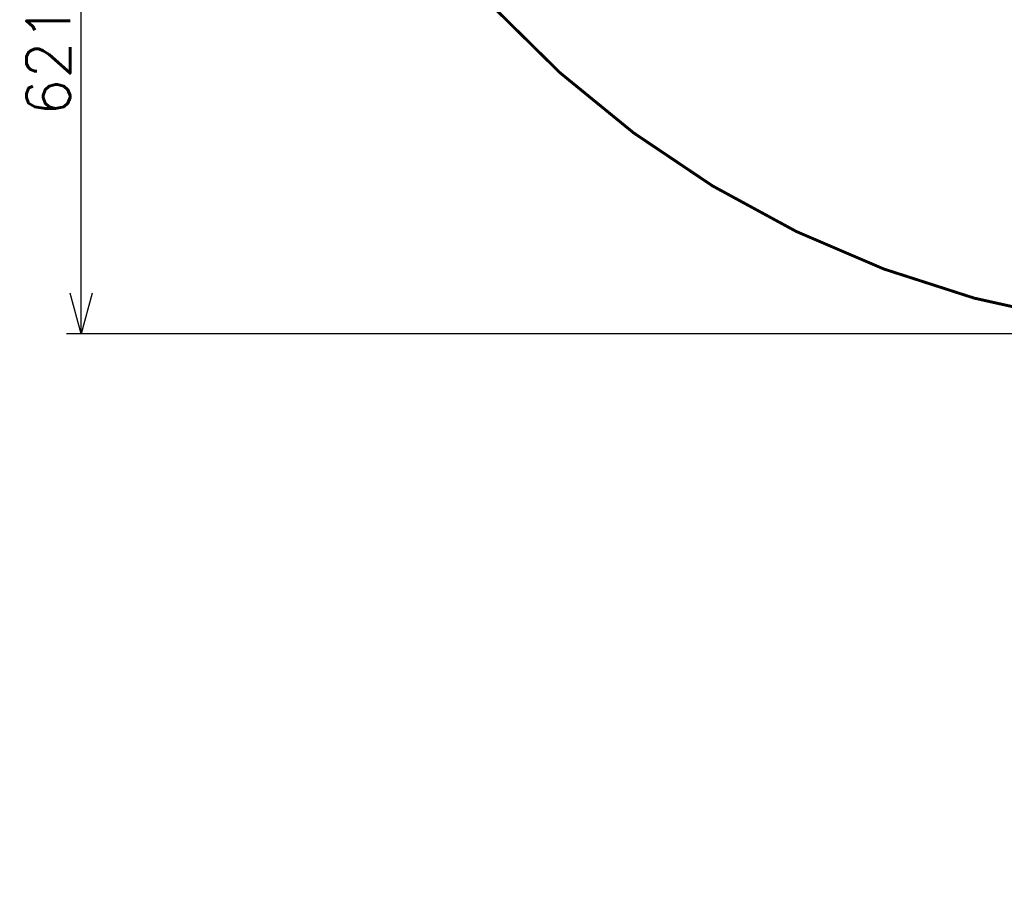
# Model space of a CAD drawing. Header units: millimetres. Extents: x -289 to 305, y -210 to 210.
# Tile 1 of 79: x -182 to -109, y -171 to -107. Entities that reach past the tile are written whole.
import ezdxf

# ---------------------------------------------------------------- set-up
doc = ezdxf.new("R2010")
doc.units = ezdxf.units.MM
doc.styles.get("Standard").update_dxf_attribs({"font": 'ROMANS', "bigfont": 'EXTFONT'})
doc.dimstyles.new('ISO-25', dxfattribs={"dimtxt": 2.5, "dimasz": 2.5, "dimexe": 1.25, "dimexo": 0.625, "dimtad": 1, "dimtxsty": 'Standard', "dimcen": 2.5, "dimadec": 0, "dimazin": 0, "dimtfac": 1, "dimtmove": 0, "dimatfit": 3, "dimfxl": 1, "dimarcsym": 0})

# ---------------------------------------------------------------- blocks, each defined once
blk = doc.blocks.new('DTL0018')
at = {"color": 0, "linetype": 'Continuous', "const_width": 3}
for points in [[(1100.6, -1620.5, 1.732051), (-1706.2, 0, 1.732051)], [(-445, 1030, 0.56998), (-445, -1030, 0.56998)], [(-1706.2, 0, 0.474427), (-445, -1030, 0.474427)]]:
    blk.add_lwpolyline(points, format="xyb", dxfattribs=at)
blk = doc.blocks.new('_OPEN30')
at = {"color": 0, "linetype": 'ByBlock', "lineweight": -2}
for p, q in [((-1, 0.267949), (0, 0)), ((0, 0), (-1, -0.267949)), ((0, 0), (-1, 0))]:
    blk.add_line(p, q, dxfattribs=at)
blk = doc.blocks.new('*D32')
at = {"color": 0, "lineweight": -2}
for p, q in [((-59.077, -86.008), (-178.323, -86.008)), ((-177.251, -127.379), (-177.251, -89.008)), ((-94.435, -130.379), (-178.323, -130.379))]:
    blk.add_line(p, q, dxfattribs=at)
at = {"layer": 'Defpoints', "color": 0}
for p in [(-177.252, -86.008), (-56.537, -86.008), (-91.895, -130.379)]:
    blk.add_point(p, dxfattribs=at)
at = {"color": 0, "lineweight": -2, "xscale": 3, "yscale": 3, "zscale": 3}
for p, rotation in [((-177.251, -86.008), 90), ((-177.251, -130.379), 270)]:
    blk.add_blockref('_OPEN30', p, dxfattribs=dict(at, rotation=rotation))
at = {"color": 0, "insert": (-179.672, -108.192), "char_height": 3.2, "attachment_point": 5, "rotation": 90}
blk.add_mtext('621.2', dxfattribs=at)

msp = doc.modelspace()

# ---------------------------------------------------------------- block references
at = {"color": 140, "xscale": 0.071428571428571, "yscale": 0.071428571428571, "zscale": 0.071428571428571}
msp.add_blockref('DTL0018', (-45.109, -55.294), dxfattribs=at)

# ---------------------------------------------------------------- dimensions: what is measured, and where the dimension line sits
at = {"color": 7}
dim = msp.add_linear_dim(base=(-177.251, -86.008), p1=(-91.895, -130.379), p2=(-56.537, -86.008), angle=270, text='621.2', dimstyle='ISO-25', override={"dimtxt": 3.2, "dimasz": 3, "dimexe": 1.071429, "dimexo": 2.54, "dimgap": 0.8, "dimtad": 1, "dimtih": 0, "dimtoh": 0, "dimdec": 1, "dimdsep": 46, "dimblk1": 'OPEN30', "dimblk2": 'OPEN30', "dimsah": 1, "dimse1": 0, "dimse2": 0, "dimtmove": 0}, dxfattribs=at)
dim.commit()
dim.dimension.update_dxf_attribs({"geometry": '*D32', "text_midpoint": (-177.251, -108.192), "dimtype": 160})

doc.saveas('drawing.dxf')
